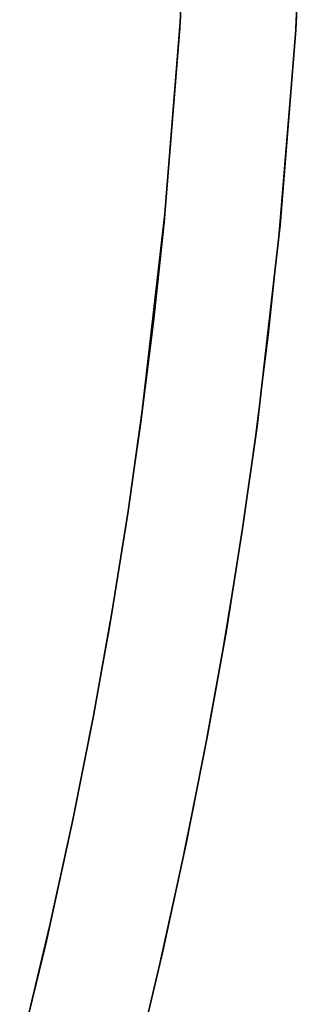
# Model space of a CAD drawing. Header units: millimetres. Extents: x -2852 to 102, y -106 to 97.
# Tile 106 of 256: x -2657.37 to -2652.41, y -29.54 to -12.57. Entities that reach past the tile are written whole.
import ezdxf

# ---------------------------------------------------------------- set-up
doc = ezdxf.new("R2010")
doc.units = ezdxf.units.MM
doc.header["$MEASUREMENT"] = 0
doc.layers.add('IGES level 0', color=252, linetype='Continuous')

msp = doc.modelspace()

# ---------------------------------------------------------------- linework, layer by layer
at = {"layer": 'IGES level 0'}
for points in [[(-2655.432, -30.849), (-2654.974, -28.949), (-2654.559, -27.07), (-2654.185, -25.212), (-2653.852, -23.376), (-2653.557, -21.561), (-2653.299, -19.77), (-2653.077, -18.002), (-2652.89, -16.257), (-2652.612, -12.839), (-2652.454, -9.519), (-2652.406, -6.298), (-2652.463, -3.077), (-2652.629, 0.242), (-2652.917, 3.659), (-2653.109, 5.403), (-2653.336, 7.171), (-2653.599, 8.962)], [(-2653.564, 8.74), (-2653.31, 6.975), (-2652.902, 3.513), (-2652.623, 0.146), (-2652.461, -3.124), (-2652.406, -6.298), (-2652.452, -9.472), (-2652.605, -12.743), (-2652.876, -16.111), (-2653.273, -19.574), (-2653.523, -21.34), (-2653.81, -23.128), (-2654.133, -24.939), (-2654.496, -26.772), (-2654.899, -28.625), (-2655.345, -30.499)], [(-2653.564, 8.74), (-2653.31, 6.975), (-2652.902, 3.513), (-2652.623, 0.146), (-2652.461, -3.124), (-2652.406, -6.298), (-2652.452, -9.472), (-2652.605, -12.743), (-2652.876, -16.111), (-2653.273, -19.574), (-2653.523, -21.34), (-2653.81, -23.128), (-2654.133, -24.939), (-2654.496, -26.772), (-2654.899, -28.625), (-2655.345, -30.499)], [(-2655.345, -30.499), (-2654.899, -28.625), (-2654.496, -26.772), (-2654.133, -24.939), (-2653.81, -23.128), (-2653.523, -21.34), (-2653.273, -19.574), (-2652.876, -16.111), (-2652.605, -12.743), (-2652.452, -9.472), (-2652.406, -6.298), (-2652.461, -3.124), (-2652.623, 0.146), (-2652.902, 3.513), (-2653.31, 6.975), (-2653.564, 8.74)], [(-2655.575, 8.654), (-2655.318, 6.899), (-2655.095, 5.166), (-2654.907, 3.457), (-2654.625, 0.109), (-2654.462, -3.144), (-2654.406, -6.301), (-2654.453, -9.458), (-2654.607, -12.711), (-2654.88, -16.06), (-2655.064, -17.77), (-2655.282, -19.503), (-2655.534, -21.259), (-2655.823, -23.037), (-2656.149, -24.837), (-2656.516, -26.658), (-2656.922, -28.499), (-2657.372, -30.36)], [(-2657.286, -30.017), (-2656.85, -28.181), (-2656.454, -26.365), (-2656.099, -24.569), (-2655.781, -22.795), (-2655.501, -21.042), (-2655.256, -19.311), (-2654.866, -15.918), (-2654.602, -12.617), (-2654.452, -9.411), (-2654.406, -6.301), (-2654.46, -3.191), (-2654.619, 0.015), (-2654.892, 3.315), (-2655.291, 6.707), (-2655.541, 8.437)], [(-2657.286, -30.017), (-2656.85, -28.181), (-2656.454, -26.365), (-2656.099, -24.569), (-2655.781, -22.795), (-2655.501, -21.042), (-2655.256, -19.311), (-2654.866, -15.918), (-2654.602, -12.617), (-2654.452, -9.411), (-2654.406, -6.301), (-2654.46, -3.191), (-2654.619, 0.015), (-2654.892, 3.315), (-2655.291, 6.707), (-2655.541, 8.437)], [(-2655.541, 8.437), (-2655.291, 6.707), (-2654.892, 3.315), (-2654.619, 0.015), (-2654.46, -3.191), (-2654.406, -6.301), (-2654.452, -9.411), (-2654.602, -12.617), (-2654.866, -15.918), (-2655.256, -19.311), (-2655.501, -21.042), (-2655.781, -22.795), (-2656.099, -24.569), (-2656.454, -26.365), (-2656.85, -28.181), (-2657.286, -30.017)], [(-2655.541, 8.437), (-2655.291, 6.707), (-2654.892, 3.315), (-2654.619, 0.015), (-2654.46, -3.191), (-2654.406, -6.301), (-2654.452, -9.411), (-2654.602, -12.617), (-2654.866, -15.918), (-2655.256, -19.311), (-2655.501, -21.042), (-2655.781, -22.795), (-2656.099, -24.569), (-2656.454, -26.365), (-2656.85, -28.181), (-2657.286, -30.017)], [(-2657.286, -30.017), (-2656.85, -28.181), (-2656.454, -26.365), (-2656.099, -24.569), (-2655.781, -22.795), (-2655.501, -21.042), (-2655.256, -19.311), (-2654.866, -15.918), (-2654.602, -12.617), (-2654.452, -9.411), (-2654.406, -6.301), (-2654.46, -3.191), (-2654.619, 0.015), (-2654.892, 3.315), (-2655.291, 6.707), (-2655.541, 8.437)], [(-2655.541, 8.437), (-2655.291, 6.707), (-2654.892, 3.315), (-2654.619, 0.015), (-2654.46, -3.191), (-2654.406, -6.301), (-2654.452, -9.411), (-2654.602, -12.617), (-2654.866, -15.918), (-2655.256, -19.311), (-2655.501, -21.042), (-2655.781, -22.795), (-2656.099, -24.569), (-2656.454, -26.365), (-2656.85, -28.181), (-2657.286, -30.017)], [(-2657.286, -30.017), (-2656.85, -28.181), (-2656.454, -26.365), (-2656.099, -24.569), (-2655.781, -22.795), (-2655.501, -21.042), (-2655.256, -19.311), (-2654.866, -15.918), (-2654.602, -12.617), (-2654.452, -9.411), (-2654.406, -6.301), (-2654.46, -3.191), (-2654.619, 0.015), (-2654.892, 3.315), (-2655.291, 6.707), (-2655.541, 8.437)]]:
    msp.add_lwpolyline(points, dxfattribs=at)

doc.saveas('drawing.dxf')
